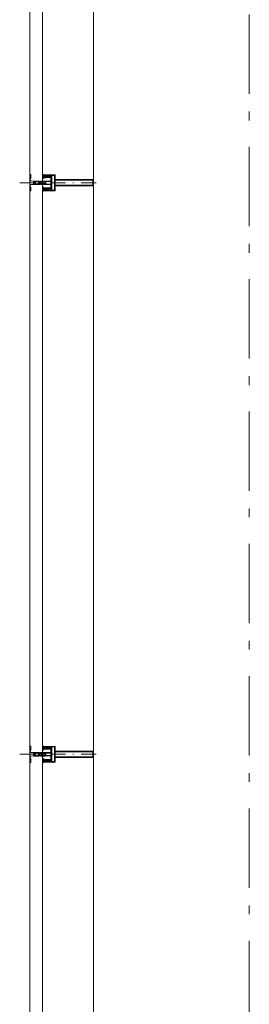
# Model space of a CAD drawing. Header units: millimetres. Extents: x 293454 to 524618, y 211738 to 307297.
# Tile 74 of 152: x 491751 to 492473, y 230546 to 233647. Entities that reach past the tile are written whole.
import ezdxf

# ---------------------------------------------------------------- set-up
doc = ezdxf.new("R2010")
doc.units = ezdxf.units.MM
doc.header["$LTSCALE"] = 400
for name, pattern in [('STYLE_06', [1.041641, 0.625, -0.208282, 0.069427, -0.138931]), ('STYLE_15', [0.240945, 0.11811, -0.059055, 0.004724, -0.059055]), ('STYLE_16', [0.177165, 0.11811, -0.059055])]:
    doc.linetypes.add(name, pattern=pattern)
doc.layers.add('Buitenkozijnen', color=140, linetype='Continuous', lineweight=15)
doc.layers.add('None', color=7, linetype='Continuous', lineweight=9)

# ---------------------------------------------------------------- blocks, each defined once
blk = doc.blocks.new('*U172')
at = {"layer": 'None', "color": 8, "lineweight": 5, "flags": 128}
for points in [[(-5, -154.3), (-5, -154.3, 0.414214), (-5.5, -154.8), (-5.5, -172.5), (-5.5, -172.5, 0.414214), (-5, -173), (-4, -173), (-4, -173, 0.414214), (-3.5, -172.5), (-3.5, -172.5, 0.414214), (-4, -172), (-4.5, -172), (-4.5, -168.8), (-4.5, -168.8, -0.414214), (-4, -168.3), (-2.7, -168.3), (-2.7, -168.3, 0.221695), (-1.9, -167.9), (-0.8, -166.5), (-0.8, -166.5, -0.466308), (0.8, -166.5), (2, -167.9), (2, -167.9, 0.221695), (2.7, -168.3), (4, -168.3), (4, -168.3, -0.414214), (4.5, -168.8), (4.5, -172), (4, -172), (4, -172, 0.414214), (3.5, -172.5), (3.5, -172.5, 0.414214), (4, -173), (5, -173), (5, -173, 0.414214), (5.5, -172.5), (5.5, -154.8), (5.5, -154.8, 0.414214), (5, -154.3), (4.7, -154.3), (4.7, -155), (4.7, -155, -0.414214), (4.4, -155.3), (4.1, -155.3), (4.1, -155.3, -0.414214), (3.3, -154.5), (3.3, -150.6), (3.3, -150.6, -0.414214), (4.1, -149.8), (4.4, -149.8), (4.4, -149.8, -0.414214), (4.7, -150.1), (4.7, -150.8), (5, -150.8), (5, -150.8, 0.414214), (5.5, -150.3), (5.5, -137.6), (5.5, -137.6, 0.351868), (5.3, -137.3), (5.3, -137.3, 0.351868), (4.9, -137.5), (4.1, -139.2), (4.1, -139.2, 0.314902), (4.2, -139.4), (4.5, -139.7), (4.5, -139.7, -0.198912), (4.5, -139.9), (4.5, -140.1), (4.5, -140.1, -0.198912), (4.5, -140.3), (4.2, -140.6), (4.2, -140.6, 0.414214), (4.2, -140.8), (4.5, -141.1), (4.5, -141.1, -0.198912), (4.5, -141.3), (4.5, -141.5), (4.5, -141.5, -0.198912), (4.5, -141.7), (4.2, -142), (4.2, -142, 0.414214), (4.2, -142.2), (4.5, -142.5), (4.5, -142.5, -0.198912), (4.5, -142.7), (4.5, -143.2), (4.5, -143.2, -0.087489), (4.5, -143.3), (4.2, -144.1), (4.2, -148.5), (4.2, -148.5, -0.414214), (3.9, -148.8), (-3.9, -148.8), (-3.9, -148.8, -0.414214), (-4.2, -148.5), (-4.2, -144.1), (-4.5, -143.3), (-4.5, -143.3, -0.087489), (-4.5, -143.2), (-4.5, -142.7), (-4.5, -142.7, -0.198912), (-4.4, -142.5), (-4.1, -142.2), (-4.1, -142.2, 0.414214), (-4.1, -142), (-4.4, -141.7), (-4.4, -141.7, -0.198912), (-4.5, -141.5), (-4.5, -141.3), (-4.5, -141.3, -0.198912), (-4.4, -141.1), (-4.1, -140.8), (-4.1, -140.8, 0.414214), (-4.1, -140.6), (-4.4, -140.3), (-4.4, -140.3, -0.198912), (-4.5, -140.1), (-4.5, -139.9), (-4.5, -139.9, -0.198912), (-4.4, -139.7), (-4.1, -139.4), (-4.1, -139.4, 0.314902), (-4.1, -139.2), (-4.9, -137.5), (-4.9, -137.5, 0.351868), (-5.3, -137.3), (-5.3, -137.3, 0.351868), (-5.5, -137.6), (-5.5, -150.3), (-5.5, -150.3, 0.414214), (-5, -150.8), (-4.7, -150.8), (-4.7, -150.1), (-4.7, -150.1, -0.414214), (-4.4, -149.8), (-4.1, -149.8), (-4.1, -149.8, -0.414214), (-3.3, -150.6), (-3.3, -154.5), (-3.3, -154.5, -0.414214), (-4.1, -155.3), (-4.4, -155.3), (-4.4, -155.3, -0.414214), (-4.7, -155), (-4.7, -154.3)], [(-1.8, -149.8, 0.414214), (-2.3, -150.3), (-2.3, -155.1), (-2.3, -155.1, 0.414214), (-2.1, -155.3), (2.1, -155.3), (2.1, -155.3, 0.414214), (2.3, -155.1), (2.3, -150.3), (2.3, -150.3, 0.414214), (1.8, -149.8), (-1.8, -149.8)], [(-4.5, -161.7, -0.414214), (-4, -161.2), (-2.7, -161.2), (-2.7, -161.2, 0.414214), (-2.5, -161), (-2.5, -160.4), (-2.5, -160.4, 0.414214), (-2.7, -160.2), (-4, -160.2), (-4, -160.2, -0.414214), (-4.5, -159.7), (-4.5, -156.8), (-4.5, -156.8, -0.414214), (-4, -156.3), (4, -156.3), (4, -156.3, -0.414214), (4.5, -156.8), (4.5, -159.7), (4.5, -159.7, -0.414214), (4, -160.2), (2.7, -160.2), (2.7, -160.2, 0.414214), (2.5, -160.4), (2.5, -161), (2.5, -161, 0.414214), (2.7, -161.2), (4, -161.2), (4, -161.2, -0.414214), (4.5, -161.7), (4.5, -166.8), (4.5, -166.8, -0.414214), (4, -167.3), (3, -167.3), (3, -167.3, -0.221695), (2.6, -167.1), (1.5, -165.9), (1.5, -165.9, 0.466308), (-1.5, -165.9), (-2.6, -167.1), (-2.6, -167.1, -0.221695), (-2.9, -167.3), (-4, -167.3), (-4, -167.3, -0.414214), (-4.5, -166.8), (-4.5, -161.7)]]:
    blk.add_lwpolyline(points, format="xyb", close=True, dxfattribs=at)
blk = doc.blocks.new('*U173')
at = {"layer": 'None', "color": 8, "lineweight": 5, "flags": 128}
for points in [[(-13.5, -182.8), (-13.5, -181.9), (-14.5, -181.1), (-14.5, -181.1, 0.36397), (-14.9, -181.1), (-14.9, -181.1), (-15.4, -181.5), (-15.4, -181.5, -0.36397), (-15.8, -181.5), (-15.8, -181.5), (-16.3, -181.1), (-16.3, -181.1, 0.36397), (-16.7, -181.1), (-16.7, -181.1), (-17.2, -181.5), (-17.2, -181.5, -0.36397), (-17.6, -181.5), (-17.6, -181.5), (-18.1, -181.1), (-18.1, -181.1, 0.36397), (-18.5, -181.1), (-18.5, -181.1), (-19, -181.5), (-19, -181.5, -0.36397), (-19.4, -181.5), (-19.4, -181.5), (-19.9, -181.1), (-19.9, -181.1, 0.36397), (-20.3, -181.1), (-20.3, -181.1), (-20.8, -181.5), (-20.8, -181.5, -0.36397), (-21.2, -181.5), (-21.2, -181.5), (-21.7, -181.1), (-21.7, -181.1, 0.36397), (-22.1, -181.1), (-22.1, -181.1), (-22.4, -181.3), (-23.2, -181.3), (-23.5, -181.1), (-23.5, -181.1, 0.36397), (-23.9, -181.1), (-23.9, -181.1), (-24.2, -181.3), (-24.5, -181.3), (-24.5, -181.3, -0.267949), (-24.8, -181.2), (-24.8, -181.2), (-24.9, -180.9), (-24.9, -180.9, 0.339454), (-25.3, -180.7), (-25.3, -180.7, 0.339454), (-25.5, -181), (-25.5, -181), (-25.5, -184.4), (-25.5, -184.4, 0.414214), (-25.2, -184.7), (-25.2, -184.7), (-24.3, -184.7), (-24.3, -184.7, 0.414214), (-24, -184.4), (-24, -184.4), (-24, -182.7), (-24, -182.7, 0.236068), (-24.1, -182.5), (-24.1, -182.5), (-24.1, -182.5, -0.548276), (-24, -182.2), (-24, -182.2, -0.548276), (-23.8, -182.4), (-23.8, -182.4), (-23.8, -182.4, 0.250388), (-23.6, -182.3), (-23.6, -182.3), (-22.8, -182.3), (-22.8, -182.3, -0.414214), (-22.5, -182.6), (-22.5, -182.6), (-22.5, -183.3), (-22.5, -183.3, 0.414214), (-22.2, -183.6), (-22.2, -183.6), (-22, -183.6), (-22, -183.6, 0.131652), (-21.8, -183.5), (-21.8, -183.5), (-20.5, -182.8), (-13.5, -182.8)], [(-6, -180.7), (-6, -180.7, -0.388879), (-8.7, -183.2), (-8.7, -183.2), (-20.4, -183.2), (-21.6, -183.9), (-22.9, -183.9), (-22.9, -182.7), (-23.8, -182.7), (-23.8, -184.8), (23.8, -184.8), (23.8, -182.7), (22.9, -182.7), (22.9, -183.9), (21.7, -183.9), (20.4, -183.2), (8.7, -183.2), (8.7, -183.2, -0.388879), (6, -180.7), (6, -180.7), (5.3, -173.2), (2.5, -173.2), (2.5, -171.2), (-2.5, -171.2), (-2.5, -173.2), (-5.3, -173.2), (-6, -180.7)], [(13.5, -182.8), (13.5, -181.9), (14.5, -181.1), (14.5, -181.1, -0.36397), (14.9, -181.1), (14.9, -181.1), (15.4, -181.5), (15.4, -181.5, 0.36397), (15.8, -181.5), (15.8, -181.5), (16.3, -181.1), (16.3, -181.1, -0.36397), (16.7, -181.1), (16.7, -181.1), (17.2, -181.5), (17.2, -181.5, 0.36397), (17.6, -181.5), (17.6, -181.5), (18.1, -181.1), (18.1, -181.1, -0.36397), (18.5, -181.1), (18.5, -181.1), (19, -181.5), (19, -181.5, 0.36397), (19.4, -181.5), (19.4, -181.5), (19.9, -181.1), (19.9, -181.1, -0.36397), (20.3, -181.1), (20.3, -181.1), (20.8, -181.5), (20.8, -181.5, 0.36397), (21.2, -181.5), (21.2, -181.5), (21.7, -181.1), (21.7, -181.1, -0.36397), (22.1, -181.1), (22.1, -181.1), (22.4, -181.3), (23.2, -181.3), (23.5, -181.1), (23.5, -181.1, -0.36397), (23.9, -181.1), (23.9, -181.1), (24.2, -181.3), (24.5, -181.3), (24.5, -181.3, 0.267949), (24.8, -181.2), (24.8, -181.2), (25, -180.9), (25, -180.9, -0.339454), (25.3, -180.7), (25.3, -180.7, -0.339454), (25.5, -181), (25.5, -181), (25.5, -184.4), (25.5, -184.4, -0.414214), (25.2, -184.7), (25.2, -184.7), (24.3, -184.7), (24.3, -184.7, -0.414214), (24, -184.4), (24, -184.4), (24, -182.7), (24, -182.7, -0.236068), (24.1, -182.5), (24.1, -182.5), (24.1, -182.5, 0.548276), (24.1, -182.2), (24.1, -182.2, 0.548276), (23.9, -182.4), (23.9, -182.4), (23.9, -182.4, -0.250388), (23.6, -182.3), (23.6, -182.3), (22.8, -182.3), (22.8, -182.3, 0.414214), (22.5, -182.6), (22.5, -182.6), (22.5, -183.3), (22.5, -183.3, -0.414214), (22.2, -183.6), (22.2, -183.6), (22, -183.6), (22, -183.6, -0.131652), (21.8, -183.5), (21.8, -183.5), (20.5, -182.8), (13.5, -182.8)]]:
    blk.add_lwpolyline(points, format="xyb", close=True, dxfattribs=at)
blk = doc.blocks.new('verticale stijl 150x50 UV')
at = {"layer": 'None', "color": 8, "linetype": 'STYLE_15', "lineweight": 5}
blk.add_line((0, -216), (0, 35), dxfattribs=at)
at = {"layer": 'None', "color": 8, "lineweight": 5}
for p, q in [((-25.6, -142.7), (-25.6, -142.7)), ((-25.6, -144.4), (-25.6, -144.4)), ((-24.8, -133.4), (-24.8, -133.4)), ((-24.8, -134.2), (-24.8, -134.2)), ((-24.8, -135), (-24.8, -135)), ((-24.8, -135.8), (-24.8, -135.8)), ((-24.8, -136.6), (-24.8, -136.6)), ((-24.8, -137.4), (-24.8, -137.4)), ((-24.8, -138.3), (-24.8, -138.3)), ((-24.8, -139.1), (-24.8, -139.1)), ((-24.8, -139.9), (-24.8, -139.9)), ((-24.8, -140.7), (-24.8, -140.7)), ((-24.8, -141.5), (-24.8, -141.5)), ((-24.8, -142.3), (-24.8, -142.3)), ((-24.8, -143.1), (-24.8, -143.1)), ((-24.8, -144.8), (-24.8, -144.8)), ((-24, -133), (-24, -133)), ((-24, -133.8), (-24, -133.8)), ((-24, -134.6), (-24, -134.6)), ((-24, -135.4), (-24, -135.4)), ((-24, -136.2), (-24, -136.2)), ((-24, -137), (-24, -137)), ((-24, -137.9), (-24, -137.9)), ((-24, -138.7), (-24, -138.7)), ((-24, -139.5), (-24, -139.5)), ((-24, -140.3), (-24, -140.3)), ((-24, -141.1), (-24, -141.1)), ((-24, -141.9), (-24, -141.9)), ((-24, -142.7), (-24, -142.7)), ((-24, -144.4), (-24, -144.4)), ((-23.2, -133.4), (-23.2, -133.4)), ((-23.2, -134.2), (-23.2, -134.2)), ((-23.2, -135), (-23.2, -135)), ((-23.2, -135.8), (-23.2, -135.8)), ((-23.2, -136.6), (-23.2, -136.6)), ((-23.2, -137.4), (-23.2, -137.4)), ((-23.2, -138.3), (-23.2, -138.3)), ((-23.2, -139.1), (-23.2, -139.1)), ((-23.2, -139.9), (-23.2, -139.9)), ((-23.2, -140.7), (-23.2, -140.7)), ((-23.2, -141.5), (-23.2, -141.5)), ((-23.2, -144.8), (-23.2, -144.8)), ((-22.4, -133), (-22.4, -133)), ((-22.4, -133.8), (-22.4, -133.8)), ((-22.4, -134.6), (-22.4, -134.6)), ((-22.4, -140.3), (-22.4, -140.3)), ((-22.4, -141.1), (-22.4, -141.1)), ((-22.4, -144.4), (-22.4, -144.4)), ((-21.6, -126.9), (-21.6, -126.9)), ((-21.6, -127.7), (-21.6, -127.7)), ((-21.6, -128.5), (-21.6, -128.5)), ((-21.6, -129.3), (-21.6, -129.3)), ((-21.6, -130.1), (-21.6, -130.1)), ((-21.6, -130.9), (-21.6, -130.9)), ((-21.6, -131.8), (-21.6, -131.8)), ((-21.6, -132.6), (-21.6, -132.6)), ((-21.6, -133.4), (-21.6, -133.4)), ((-21.6, -134.2), (-21.6, -134.2)), ((-21.6, -135), (-21.6, -135)), ((-21.6, -139.9), (-21.6, -139.9)), ((-21.6, -140.7), (-21.6, -140.7)), ((-21.6, -141.5), (-21.6, -141.5)), ((-21.6, -144.8), (-21.6, -144.8)), ((-20.7, -126.5), (-20.7, -126.5)), ((-20.7, -128.9), (-20.7, -128.9)), ((-20.7, -129.7), (-20.7, -129.7)), ((-20.7, -130.5), (-20.7, -130.5)), ((-20.7, -131.4), (-20.7, -131.4)), ((-20.7, -132.2), (-20.7, -132.2)), ((-20.7, -133), (-20.7, -133)), ((-20.7, -133.8), (-20.7, -133.8)), ((-20.7, -134.6), (-20.7, -134.6)), ((-20.7, -135.4), (-20.7, -135.4)), ((-20.7, -136.2), (-20.7, -136.2)), ((-20.7, -137), (-20.7, -137)), ((-20.7, -137.9), (-20.7, -137.9)), ((-20.7, -138.7), (-20.7, -138.7)), ((-20.7, -139.5), (-20.7, -139.5)), ((-20.7, -140.3), (-20.7, -140.3)), ((-20.7, -141.1), (-20.7, -141.1)), ((-20.7, -144.4), (-20.7, -144.4)), ((-19.9, -126.1), (-19.9, -126.1)), ((-19.9, -130.1), (-19.9, -130.1)), ((-19.9, -130.9), (-19.9, -130.9)), ((-19.9, -131.8), (-19.9, -131.8)), ((-19.9, -132.6), (-19.9, -132.6)), ((-19.9, -133.4), (-19.9, -133.4)), ((-19.9, -134.2), (-19.9, -134.2)), ((-19.9, -135), (-19.9, -135)), ((-19.9, -135.8), (-19.9, -135.8)), ((-19.9, -136.6), (-19.9, -136.6)), ((-19.9, -137.4), (-19.9, -137.4)), ((-19.9, -138.3), (-19.9, -138.3)), ((-19.9, -139.1), (-19.9, -139.1)), ((-19.9, -139.9), (-19.9, -139.9)), ((-19.9, -140.7), (-19.9, -140.7)), ((-19.9, -141.5), (-19.9, -141.5)), ((-19.9, -142.3), (-19.9, -142.3)), ((-19.9, -143.1), (-19.9, -143.1)), ((-19.9, -143.9), (-19.9, -143.9)), ((-19.1, -126.5), (-19.1, -126.5)), ((-19.1, -127.3), (-19.1, -127.3)), ((-19.1, -128.9), (-19.1, -128.9)), ((-19.1, -129.7), (-19.1, -129.7)), ((-19.1, -130.5), (-19.1, -130.5)), ((-19.1, -131.4), (-19.1, -131.4)), ((-19.1, -132.2), (-19.1, -132.2)), ((-19.1, -133), (-19.1, -133)), ((-19.1, -133.8), (-19.1, -133.8)), ((-19.1, -134.6), (-19.1, -134.6)), ((-19.1, -140.3), (-19.1, -140.3)), ((-19.1, -141.1), (-19.1, -141.1)), ((-19.1, -141.9), (-19.1, -141.9)), ((-18.3, -127.7), (-18.3, -127.7)), ((-18.3, -128.5), (-18.3, -128.5)), ((-18.3, -129.3), (-18.3, -129.3)), ((-18.3, -133.4), (-18.3, -133.4)), ((-18.3, -134.2), (-18.3, -134.2)), ((-18.3, -135), (-18.3, -135)), ((-18.3, -139.9), (-18.3, -139.9)), ((-18.3, -140.7), (-18.3, -140.7)), ((-18.3, -141.5), (-18.3, -141.5)), ((-18.3, -142.3), (-18.3, -142.3)), ((-17.5, -133), (-17.5, -133)), ((-17.5, -133.8), (-17.5, -133.8)), ((-17.5, -134.6), (-17.5, -134.6)), ((-17.5, -135.4), (-17.5, -135.4)), ((-17.5, -136.2), (-17.5, -136.2)), ((-17.5, -137), (-17.5, -137)), ((-17.5, -137.9), (-17.5, -137.9)), ((-17.5, -138.7), (-17.5, -138.7)), ((-17.5, -139.5), (-17.5, -139.5)), ((-17.5, -140.3), (-17.5, -140.3)), ((-17.5, -141.1), (-17.5, -141.1)), ((-17.5, -141.9), (-17.5, -141.9)), ((-17.5, -142.7), (-17.5, -142.7)), ((-16.7, -133.4), (-16.7, -133.4)), ((-16.7, -134.2), (-16.7, -134.2)), ((-16.7, -135), (-16.7, -135)), ((-16.7, -135.8), (-16.7, -135.8)), ((-16.7, -136.6), (-16.7, -136.6)), ((-16.7, -137.4), (-16.7, -137.4)), ((-16.7, -138.3), (-16.7, -138.3)), ((-16.7, -139.1), (-16.7, -139.1)), ((-16.7, -139.9), (-16.7, -139.9)), ((-16.7, -140.7), (-16.7, -140.7)), ((-16.7, -141.5), (-16.7, -141.5)), ((-16.7, -142.3), (-16.7, -142.3)), ((-16.7, -143.1), (-16.7, -143.1)), ((-15.9, -141.1), (-15.9, -141.1)), ((-15.9, -141.9), (-15.9, -141.9)), ((-15.9, -142.7), (-15.9, -142.7)), ((-15.9, -144.4), (-15.9, -144.4)), ((-15.1, -142.3), (-15.1, -142.3)), ((-15.1, -143.1), (-15.1, -143.1)), ((-15.1, -143.9), (-15.1, -143.9)), ((-15.1, -144.8), (-15.1, -144.8)), ((-14.2, -141.9), (-14.2, -141.9)), ((-14.2, -142.7), (-14.2, -142.7)), ((-14.2, -143.5), (-14.2, -143.5)), ((-14.2, -144.4), (-14.2, -144.4)), ((-13.4, -143.1), (-13.4, -143.1)), ((-13.4, -143.9), (-13.4, -143.9))]:
    blk.add_line(p, q, dxfattribs=at)
at = {"layer": 'None', "color": 8, "linetype": 'STYLE_16', "lineweight": 5}
for p, q in [((-2.2, -155.1), (0, -154.5)), ((-1.5, -156.9), (-1.5, -155)), ((2.3, -155.1), (0, -154.5)), ((1.5, -156.9), (1.5, -155)), ((-2.2, -156.7), (-2.2, -155.1)), ((-1, -157), (-1, -155.1)), ((1, -157), (1, -155.1)), ((2.3, -156.7), (2.3, -155.1))]:
    blk.add_line(p, q, dxfattribs=at)
at = {"layer": 'None', "color": 8, "linetype": 'Continuous', "lineweight": 5, "flags": 128}
for points in [[(-10, 15.4), (10, 15.4), (10, -104.8), (25, -104.8), (25, -116.8), (-25, -116.8), (-25, -104.8), (-10, -104.8)], [(-8, 13.4), (-8, -104.8), (8, -104.8), (8, 13.4)], [(8, -106.8), (-8, -106.8), (-23, -106.8), (-23, -114.8), (23, -114.8), (23, -106.8)]]:
    blk.add_lwpolyline(points, close=True, dxfattribs=at)
at = {"layer": 'None', "color": 8, "lineweight": 5, "flags": 128}
for points in [[(25, -132.6), (25, -116.8), (23.1, -116.8), (-23.1, -116.8), (-25, -116.8), (-25, -132.6), (-22.1, -132.6), (-22.1, -128), (-22.6, -128), (-22.6, -126.6), (-22.1, -126.6), (-22.1, -124.7), (-21.9, -124.5), (-21.9, -120.3), (-21.9, -120.3, -0.414214), (-20.2, -118.6), (-20.1, -118.6), (-20.1, -118.6, -0.414214), (-18.4, -120.3), (-18.4, -124.5), (-18.2, -124.7), (-18.2, -126.6), (-17.7, -126.6), (-17.7, -128), (-18.2, -128), (-18.2, -132.6), (-16.3, -132.6), (-16.3, -119.8), (-16.3, -119.8, -0.414214), (-15.1, -118.6), (-15.1, -118.6), (-6.5, -118.6), (-6.5, -118.6, -0.414214), (-5.3, -119.8), (-5.3, -136.8), (-3.9, -136.8), (-3.9, -139.6), (-4.3, -140), (-3.9, -140.4), (-3.9, -141), (-4.3, -141.4), (-3.9, -141.8), (-3.9, -142.4), (-4.3, -142.8), (-3.9, -143.8), (-3.9, -148.6), (-2.2, -148.6), (-2.2, -137.8), (-2.2, -137.8, -0.414214), (0, -135.6), (0, -135.6), (0, -135.6, -0.414214), (2.2, -137.8), (2.2, -148.6), (3.9, -148.6), (3.9, -143.8), (4.3, -142.8), (3.9, -142.4), (3.9, -141.8), (4.3, -141.4), (3.9, -141), (3.9, -140.4), (4.3, -140), (3.9, -139.6), (3.9, -136.8), (5.4, -136.8), (5.4, -119.8), (5.4, -119.8, -0.414214), (6.6, -118.6), (6.6, -118.6), (15.1, -118.6), (15.1, -118.6, -0.414214), (16.3, -119.8), (16.3, -132.6), (18.2, -132.6), (18.2, -128), (17.7, -128), (17.7, -126.6), (18.2, -126.6), (18.2, -124.7), (18.5, -124.5), (18.5, -120.3), (18.5, -120.3, -0.414214), (20.2, -118.6), (20.2, -118.6), (20.2, -118.6, -0.414214), (21.9, -120.3), (21.9, -124.5), (22.1, -124.7), (22.1, -126.6), (22.6, -126.6), (22.6, -128), (22.1, -128), (22.1, -132.6)], [(-14.8, -144.8), (-14.8, -144.8, 0.390793), (-13.2, -143.5), (-13.2, -143.5, 0.390793), (-14.4, -141.8), (-14.4, -141.8, -0.352623), (-16, -139.9), (-16, -133.1), (-16, -133.1, 0.414214), (-16.3, -132.8), (-17.6, -132.8), (-18.1, -133), (-18.1, -133, -0.520293), (-18.3, -132.8), (-18.3, -130.1), (-18.2, -130), (-18.2, -128), (-18.2, -128, -0.577863), (-18.1, -127.7), (-18, -127.7), (-18, -127.7, 0.366605), (-17.7, -127.5), (-17.7, -127.5, 0.366605), (-17.9, -127.1), (-17.9, -127.1, -0.130834), (-19.2, -126.1), (-19.2, -126.1, 0.439074), (-20.7, -126.1), (-20.7, -126.1, -0.133252), (-22, -127.1), (-22, -127.1, 0.366605), (-22.2, -127.5), (-22.2, -127.5, 0.366605), (-21.9, -127.7), (-21.8, -127.7), (-21.8, -127.7, -0.577455), (-21.8, -128), (-21.8, -130), (-21.6, -130.1), (-21.6, -132.8), (-21.6, -132.8, -0.52048), (-21.9, -133), (-22.4, -132.8), (-24.7, -132.8), (-24.7, -132.8, 0.414214), (-25, -133.1), (-25, -140.9), (-25, -140.9, -0.255976), (-25.9, -142.6), (-25.9, -142.6, 0.749676), (-25.3, -144.8), (-21.2, -144.8), (-21.2, -144.8, 0.414214), (-19.2, -142.8), (-19.2, -142.8, -0.402808), (-18.7, -142.3), (-18.7, -142.3, -0.402808), (-18.2, -142.8), (-18.2, -142.8, 0.233259), (-18, -143.1), (-14.6, -143.6), (-14.6, -143.6, -0.419014), (-14.5, -143.7), (-14.5, -143.7, -0.419014), (-14.6, -143.8), (-16, -143.8), (-16, -143.8, 0.414214), (-16.5, -144.3), (-16.5, -144.3, 0.414214), (-16, -144.8)], [(-23.2, -141.6), (-23.2, -141.6, 0.418874), (-23.7, -142.1), (-23.7, -142.1, -0.396568), (-25.3, -143.4), (-25.3, -143.4, 0.437017), (-25.7, -143.7), (-25.7, -143.7, 0.437017), (-25.4, -144), (-21.9, -144), (-21.9, -144, 0.263556), (-20.2, -143), (-20.2, -143, 0.552342), (-20.8, -141.8)], [(-23, -135.9), (-23, -135.9, -0.414214), (-22.1, -135), (-22.1, -135, -0.414214), (-21.3, -135.9), (-21.3, -138.8), (-21.3, -138.8, -0.414214), (-22.1, -139.6), (-22.1, -139.6, -0.414214), (-23, -138.8)], [(-21, -127.8, -0.29188), (-20.8, -127.3), (-20.3, -126.9), (-20.3, -126.9, -0.344328), (-19.7, -126.9), (-19.2, -127.3), (-19.2, -127.3, -0.29188), (-19, -127.8), (-19.4, -129.5), (-19.4, -129.5, -0.348796), (-20, -130), (-20, -130, -0.348796), (-20.6, -129.5), (-21, -127.8)], [(-18.8, -139.6, -0.414214), (-19.7, -138.8), (-19.7, -135.9), (-19.7, -135.9, -0.414214), (-18.8, -135), (-18.8, -135, -0.414214), (-18, -135.9), (-18, -138.8), (-18, -138.8, -0.414214), (-18.8, -139.6)], [(0, -157.1), (0, -157.1, -0.163834), (-4.3, -155.6), (-4.3, -155.6), (-4.3, -155.6, -0.234469), (-4.7, -154.8), (-4.7, -154.8), (-4.7, -153.6), (4.8, -153.6), (4.8, -154.8), (4.8, -154.8, -0.234469), (4.4, -155.6), (4.4, -155.6), (4.4, -155.6, -0.163834), (0, -157.1), (0, -157.1)], [(14.8, -144.8), (14.8, -144.8, -0.390793), (13.3, -143.5), (13.3, -143.5, -0.390793), (14.4, -141.8), (14.4, -141.8, 0.352623), (16, -139.9), (16, -133.1), (16, -133.1, -0.414214), (16.3, -132.8), (17.6, -132.8), (18.1, -133), (18.1, -133, 0.520293), (18.4, -132.8), (18.4, -130.1), (18.2, -130), (18.2, -128), (18.2, -128, 0.577863), (18.2, -127.7), (18.1, -127.7), (18.1, -127.7, -0.366605), (17.8, -127.5), (17.8, -127.5, -0.366605), (18, -127.1), (18, -127.1, 0.130834), (19.3, -126.1), (19.3, -126.1, -0.439074), (20.7, -126.1), (20.7, -126.1, 0.133252), (22.1, -127.1), (22.1, -127.1, -0.366605), (22.3, -127.5), (22.3, -127.5, -0.366605), (22, -127.7), (21.9, -127.7), (21.9, -127.7, 0.577455), (21.8, -128), (21.8, -130), (21.7, -130.1), (21.7, -132.8), (21.7, -132.8, 0.52048), (21.9, -133), (22.4, -132.8), (24.7, -132.8), (24.7, -132.8, -0.414214), (25, -133.1), (25, -140.9), (25, -140.9, 0.255976), (25.9, -142.6), (25.9, -142.6, -0.749676), (25.3, -144.8), (21.2, -144.8), (21.2, -144.8, -0.414214), (19.2, -142.8), (19.2, -142.8, 0.402808), (18.7, -142.3), (18.7, -142.3, 0.402808), (18.2, -142.8), (18.2, -142.8, -0.233259), (18, -143.1), (14.6, -143.6), (14.6, -143.6, 0.419014), (14.5, -143.7), (14.5, -143.7, 0.419014), (14.6, -143.8), (16, -143.8), (16, -143.8, -0.414214), (16.5, -144.3), (16.5, -144.3, -0.414214), (16, -144.8)], [(18.9, -139.6, 0.414214), (19.7, -138.8), (19.7, -135.9), (19.7, -135.9, 0.414214), (18.9, -135), (18.9, -135, 0.414214), (18, -135.9), (18, -138.8), (18, -138.8, 0.414214), (18.9, -139.6)], [(21, -127.8, 0.29188), (20.8, -127.3), (20.3, -126.9), (20.3, -126.9, 0.344328), (19.7, -126.9), (19.2, -127.3), (19.2, -127.3, 0.29188), (19, -127.8), (19.4, -129.5), (19.4, -129.5, 0.348796), (20, -130), (20, -130, 0.348796), (20.6, -129.5), (21, -127.8)], [(23.2, -141.6), (23.2, -141.6, -0.418874), (23.7, -142.1), (23.7, -142.1, 0.396568), (25.3, -143.4), (25.3, -143.4, -0.437017), (25.7, -143.7), (25.7, -143.7, -0.437017), (25.4, -144), (21.9, -144), (21.9, -144, -0.263556), (20.2, -143), (20.2, -143, -0.552342), (20.8, -141.8)], [(23, -135.9), (23, -135.9, 0.414214), (22.2, -135), (22.2, -135, 0.414214), (21.3, -135.9), (21.3, -138.8), (21.3, -138.8, 0.414214), (22.2, -139.6), (22.2, -139.6, 0.414214), (23, -138.8)]]:
    blk.add_lwpolyline(points, format="xyb", close=True, dxfattribs=at)
blk.add_lwpolyline([(4, -118.6), (4, -134.3), (-4, -134.3), (-4, -118.6)], close=True, dxfattribs=at)
at = {"layer": 'None', "color": 8, "linetype": 'STYLE_16', "lineweight": 5}
for centre, radius, start, end in [((-1.6, -158.4), 3.38, 79.3357, 100.6643), ((0, -163.2), 8.16, 82.9585, 97.0415), ((1.6, -158.4), 3.38, 79.3357, 100.6643), ((0, -160.4), 3.5, 73.4149, 106.5851)]:
    blk.add_arc(centre, radius, start, end, dxfattribs=at)
at = {"layer": 'None', "color": 7}
for name in ['*U172', '*U173']:
    blk.add_blockref(name, (0, 0), dxfattribs=at)

msp = doc.modelspace()

# ---------------------------------------------------------------- linework, layer by layer
at = {"layer": 'Buitenkozijnen', "color": 43, "linetype": 'Continuous', "lineweight": 9}
msp.add_line((491982.84062, 227758.3115), (491982.84062, 249970.28863), dxfattribs=at)
at = {"layer": 'Buitenkozijnen', "color": 140, "linetype": 'Continuous', "lineweight": 15}
for p, q in [((491782.84062, 249953.1115), (491782.84062, 227746.75793)), ((491822.84062, 249953.1115), (491822.84062, 227746.75793))]:
    msp.add_line(p, q, dxfattribs=at)
at = {"layer": 'None', "color": 43, "linetype": 'STYLE_06', "lineweight": 9}
msp.add_line((492472.84062, 218413.5115), (492472.84062, 250659.14536), dxfattribs=at)

# ---------------------------------------------------------------- block references
at = {"layer": 'Buitenkozijnen', "color": 7, "xscale": -1, "rotation": 270.0000000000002}
for p in [(491967.46462, 233133.4994), (491967.46462, 231333.4994)]:
    msp.add_blockref('verticale stijl 150x50 UV', p, dxfattribs=at)

doc.saveas('drawing.dxf')
